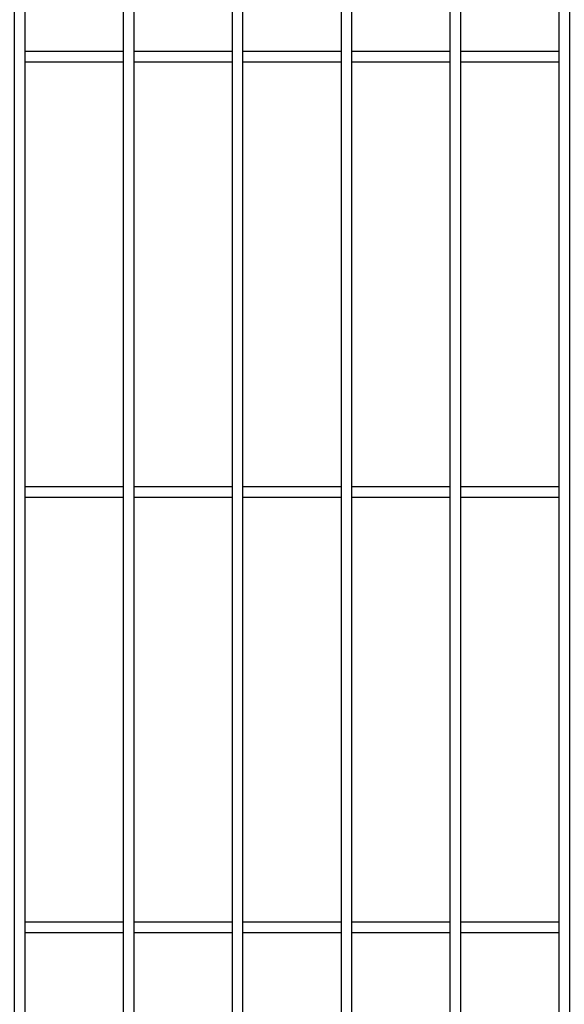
# Model space of a CAD drawing. Header units: inches. Extents: x 1156 to 71303, y -52654 to 51.
# Tile 136 of 217: x 63956 to 64006, y -41624 to -41534. Entities that reach past the tile are written whole.
import ezdxf

# ---------------------------------------------------------------- set-up
doc = ezdxf.new("R2010")
doc.units = ezdxf.units.IN
doc.header["$MEASUREMENT"] = 0
doc.layers.add('AW OGRODZENIA', color=253, linetype='Continuous')

msp = doc.modelspace()

# ---------------------------------------------------------------- linework, layer by layer
at = {"layer": 'AW OGRODZENIA'}
for p, q in [((63956.556, -41536.834), (63965.564, -41536.834)), ((63956.556, -41536.834), (63965.564, -41536.834)), ((63956.556, -41536.834), (63965.564, -41536.834)), ((63956.556, -41536.834), (63965.564, -41536.834)), ((63956.556, -41536.834), (63965.564, -41536.834)), ((63956.556, -41536.834), (63965.564, -41536.834)), ((63956.556, -41536.834), (63965.564, -41536.834)), ((63956.556, -41536.834), (63965.564, -41536.834)), ((63956.556, -41536.834), (63965.564, -41536.834)), ((63956.556, -41536.834), (63965.564, -41536.834)), ((63956.556, -41536.834), (63965.564, -41536.834)), ((63956.556, -41536.834), (63965.564, -41536.834)), ((63956.556, -41536.834), (63965.564, -41536.834)), ((63956.556, -41536.834), (63965.564, -41536.834)), ((63956.556, -41536.834), (63965.564, -41536.834)), ((63956.556, -41536.834), (63965.564, -41536.834)), ((63956.556, -41536.834), (63965.564, -41536.834)), ((63956.556, -41536.834), (63965.564, -41536.834)), ((63956.556, -41536.834), (63965.564, -41536.834)), ((63956.556, -41536.834), (63965.564, -41536.834)), ((63956.556, -41536.834), (63965.564, -41536.834)), ((63956.556, -41536.834), (63965.564, -41536.834)), ((63956.556, -41536.834), (63965.564, -41536.834)), ((63956.556, -41536.834), (63965.564, -41536.834)), ((63956.556, -41536.834), (63965.564, -41536.834)), ((63966.556, -41536.834), (63975.564, -41536.834)), ((63966.556, -41536.834), (63975.564, -41536.834)), ((63966.556, -41536.834), (63975.564, -41536.834)), ((63966.556, -41536.834), (63975.564, -41536.834)), ((63966.556, -41536.834), (63975.564, -41536.834)), ((63966.556, -41536.834), (63975.564, -41536.834)), ((63966.556, -41536.834), (63975.564, -41536.834)), ((63966.556, -41536.834), (63975.564, -41536.834)), ((63966.556, -41536.834), (63975.564, -41536.834)), ((63966.556, -41536.834), (63975.564, -41536.834)), ((63966.556, -41536.834), (63975.564, -41536.834)), ((63966.556, -41536.834), (63975.564, -41536.834)), ((63966.556, -41536.834), (63975.564, -41536.834)), ((63966.556, -41536.834), (63975.564, -41536.834)), ((63966.556, -41536.834), (63975.564, -41536.834)), ((63966.556, -41536.834), (63975.564, -41536.834)), ((63966.556, -41536.834), (63975.564, -41536.834)), ((63966.556, -41536.834), (63975.564, -41536.834)), ((63966.556, -41536.834), (63975.564, -41536.834)), ((63966.556, -41536.834), (63975.564, -41536.834)), ((63966.556, -41536.834), (63975.564, -41536.834)), ((63966.556, -41536.834), (63975.564, -41536.834)), ((63966.556, -41536.834), (63975.564, -41536.834)), ((63966.556, -41536.834), (63975.564, -41536.834)), ((63966.556, -41536.834), (63975.564, -41536.834)), ((63976.556, -41536.834), (63985.564, -41536.834)), ((63976.556, -41536.834), (63985.564, -41536.834)), ((63976.556, -41536.834), (63985.564, -41536.834)), ((63976.556, -41536.834), (63985.564, -41536.834)), ((63976.556, -41536.834), (63985.564, -41536.834)), ((63976.556, -41536.834), (63985.564, -41536.834)), ((63976.556, -41536.834), (63985.564, -41536.834)), ((63976.556, -41536.834), (63985.564, -41536.834)), ((63976.556, -41536.834), (63985.564, -41536.834)), ((63976.556, -41536.834), (63985.564, -41536.834)), ((63976.556, -41536.834), (63985.564, -41536.834)), ((63976.556, -41536.834), (63985.564, -41536.834)), ((63976.556, -41536.834), (63985.564, -41536.834)), ((63976.556, -41536.834), (63985.564, -41536.834)), ((63976.556, -41536.834), (63985.564, -41536.834)), ((63976.556, -41536.834), (63985.564, -41536.834)), ((63976.556, -41536.834), (63985.564, -41536.834)), ((63976.556, -41536.834), (63985.564, -41536.834)), ((63976.556, -41536.834), (63985.564, -41536.834)), ((63976.556, -41536.834), (63985.564, -41536.834)), ((63976.556, -41536.834), (63985.564, -41536.834)), ((63976.556, -41536.834), (63985.564, -41536.834)), ((63976.556, -41536.834), (63985.564, -41536.834)), ((63976.556, -41536.834), (63985.564, -41536.834)), ((63976.556, -41536.834), (63985.564, -41536.834)), ((63986.556, -41536.834), (63995.564, -41536.834)), ((63986.556, -41536.834), (63995.564, -41536.834)), ((63986.556, -41536.834), (63995.564, -41536.834)), ((63986.556, -41536.834), (63995.564, -41536.834)), ((63986.556, -41536.834), (63995.564, -41536.834)), ((63986.556, -41536.834), (63995.564, -41536.834)), ((63986.556, -41536.834), (63995.564, -41536.834)), ((63986.556, -41536.834), (63995.564, -41536.834)), ((63986.556, -41536.834), (63995.564, -41536.834)), ((63986.556, -41536.834), (63995.564, -41536.834)), ((63986.556, -41536.834), (63995.564, -41536.834)), ((63986.556, -41536.834), (63995.564, -41536.834)), ((63986.556, -41536.834), (63995.564, -41536.834)), ((63986.556, -41536.834), (63995.564, -41536.834)), ((63986.556, -41536.834), (63995.564, -41536.834)), ((63986.556, -41536.834), (63995.564, -41536.834)), ((63986.556, -41536.834), (63995.564, -41536.834)), ((63986.556, -41536.834), (63995.564, -41536.834)), ((63986.556, -41536.834), (63995.564, -41536.834)), ((63986.556, -41536.834), (63995.564, -41536.834)), ((63986.556, -41536.834), (63995.564, -41536.834)), ((63986.556, -41536.834), (63995.564, -41536.834)), ((63986.556, -41536.834), (63995.564, -41536.834)), ((63986.556, -41536.834), (63995.564, -41536.834)), ((63986.556, -41536.834), (63995.564, -41536.834)), ((63996.556, -41536.834), (64005.564, -41536.834)), ((63996.556, -41536.834), (64005.564, -41536.834)), ((63996.556, -41536.834), (64005.564, -41536.834)), ((63996.556, -41536.834), (64005.564, -41536.834)), ((63996.556, -41536.834), (64005.564, -41536.834)), ((63996.556, -41536.834), (64005.564, -41536.834)), ((63996.556, -41536.834), (64005.564, -41536.834)), ((63996.556, -41536.834), (64005.564, -41536.834)), ((63996.556, -41536.834), (64005.564, -41536.834)), ((63996.556, -41536.834), (64005.564, -41536.834)), ((63996.556, -41536.834), (64005.564, -41536.834)), ((63996.556, -41536.834), (64005.564, -41536.834)), ((63996.556, -41536.834), (64005.564, -41536.834)), ((63996.556, -41536.834), (64005.564, -41536.834)), ((63996.556, -41536.834), (64005.564, -41536.834)), ((63996.556, -41536.834), (64005.564, -41536.834)), ((63996.556, -41536.834), (64005.564, -41536.834)), ((63996.556, -41536.834), (64005.564, -41536.834)), ((63996.556, -41536.834), (64005.564, -41536.834)), ((63996.556, -41536.834), (64005.564, -41536.834)), ((63996.556, -41536.834), (64005.564, -41536.834)), ((63996.556, -41536.834), (64005.564, -41536.834)), ((63996.556, -41536.834), (64005.564, -41536.834)), ((63996.556, -41536.834), (64005.564, -41536.834)), ((63996.556, -41536.834), (64005.564, -41536.834)), ((63956.556, -41537.834), (63965.564, -41537.834)), ((63956.556, -41537.834), (63965.564, -41537.834)), ((63956.556, -41537.834), (63965.564, -41537.834)), ((63956.556, -41537.834), (63965.564, -41537.834)), ((63956.556, -41537.834), (63965.564, -41537.834)), ((63956.556, -41537.834), (63965.564, -41537.834)), ((63956.556, -41537.834), (63965.564, -41537.834)), ((63956.556, -41537.834), (63965.564, -41537.834)), ((63956.556, -41537.834), (63965.564, -41537.834)), ((63956.556, -41537.834), (63965.564, -41537.834)), ((63956.556, -41537.834), (63965.564, -41537.834)), ((63956.556, -41537.834), (63965.564, -41537.834)), ((63956.556, -41537.834), (63965.564, -41537.834)), ((63956.556, -41537.834), (63965.564, -41537.834)), ((63956.556, -41537.834), (63965.564, -41537.834)), ((63956.556, -41537.834), (63965.564, -41537.834)), ((63956.556, -41537.834), (63965.564, -41537.834)), ((63956.556, -41537.834), (63965.564, -41537.834)), ((63956.556, -41537.834), (63965.564, -41537.834)), ((63956.556, -41537.834), (63965.564, -41537.834)), ((63956.556, -41537.834), (63965.564, -41537.834)), ((63956.556, -41537.834), (63965.564, -41537.834)), ((63956.556, -41537.834), (63965.564, -41537.834)), ((63956.556, -41537.834), (63965.564, -41537.834)), ((63956.556, -41537.834), (63965.564, -41537.834)), ((63966.556, -41537.834), (63975.564, -41537.834)), ((63966.556, -41537.834), (63975.564, -41537.834)), ((63966.556, -41537.834), (63975.564, -41537.834)), ((63966.556, -41537.834), (63975.564, -41537.834)), ((63966.556, -41537.834), (63975.564, -41537.834)), ((63966.556, -41537.834), (63975.564, -41537.834)), ((63966.556, -41537.834), (63975.564, -41537.834)), ((63966.556, -41537.834), (63975.564, -41537.834)), ((63966.556, -41537.834), (63975.564, -41537.834)), ((63966.556, -41537.834), (63975.564, -41537.834)), ((63966.556, -41537.834), (63975.564, -41537.834)), ((63966.556, -41537.834), (63975.564, -41537.834)), ((63966.556, -41537.834), (63975.564, -41537.834)), ((63966.556, -41537.834), (63975.564, -41537.834)), ((63966.556, -41537.834), (63975.564, -41537.834)), ((63966.556, -41537.834), (63975.564, -41537.834)), ((63966.556, -41537.834), (63975.564, -41537.834)), ((63966.556, -41537.834), (63975.564, -41537.834)), ((63966.556, -41537.834), (63975.564, -41537.834)), ((63966.556, -41537.834), (63975.564, -41537.834)), ((63966.556, -41537.834), (63975.564, -41537.834)), ((63966.556, -41537.834), (63975.564, -41537.834)), ((63966.556, -41537.834), (63975.564, -41537.834)), ((63966.556, -41537.834), (63975.564, -41537.834)), ((63966.556, -41537.834), (63975.564, -41537.834)), ((63976.556, -41537.834), (63985.564, -41537.834)), ((63976.556, -41537.834), (63985.564, -41537.834)), ((63976.556, -41537.834), (63985.564, -41537.834)), ((63976.556, -41537.834), (63985.564, -41537.834)), ((63976.556, -41537.834), (63985.564, -41537.834)), ((63976.556, -41537.834), (63985.564, -41537.834)), ((63976.556, -41537.834), (63985.564, -41537.834)), ((63976.556, -41537.834), (63985.564, -41537.834)), ((63976.556, -41537.834), (63985.564, -41537.834)), ((63976.556, -41537.834), (63985.564, -41537.834)), ((63976.556, -41537.834), (63985.564, -41537.834)), ((63976.556, -41537.834), (63985.564, -41537.834)), ((63976.556, -41537.834), (63985.564, -41537.834)), ((63976.556, -41537.834), (63985.564, -41537.834)), ((63976.556, -41537.834), (63985.564, -41537.834)), ((63976.556, -41537.834), (63985.564, -41537.834)), ((63976.556, -41537.834), (63985.564, -41537.834)), ((63976.556, -41537.834), (63985.564, -41537.834)), ((63976.556, -41537.834), (63985.564, -41537.834)), ((63976.556, -41537.834), (63985.564, -41537.834)), ((63976.556, -41537.834), (63985.564, -41537.834)), ((63976.556, -41537.834), (63985.564, -41537.834)), ((63976.556, -41537.834), (63985.564, -41537.834)), ((63976.556, -41537.834), (63985.564, -41537.834)), ((63976.556, -41537.834), (63985.564, -41537.834)), ((63986.556, -41537.834), (63995.564, -41537.834)), ((63986.556, -41537.834), (63995.564, -41537.834)), ((63986.556, -41537.834), (63995.564, -41537.834)), ((63986.556, -41537.834), (63995.564, -41537.834)), ((63986.556, -41537.834), (63995.564, -41537.834)), ((63986.556, -41537.834), (63995.564, -41537.834)), ((63986.556, -41537.834), (63995.564, -41537.834)), ((63986.556, -41537.834), (63995.564, -41537.834)), ((63986.556, -41537.834), (63995.564, -41537.834)), ((63986.556, -41537.834), (63995.564, -41537.834)), ((63986.556, -41537.834), (63995.564, -41537.834)), ((63986.556, -41537.834), (63995.564, -41537.834)), ((63986.556, -41537.834), (63995.564, -41537.834)), ((63986.556, -41537.834), (63995.564, -41537.834)), ((63986.556, -41537.834), (63995.564, -41537.834)), ((63986.556, -41537.834), (63995.564, -41537.834)), ((63986.556, -41537.834), (63995.564, -41537.834)), ((63986.556, -41537.834), (63995.564, -41537.834)), ((63986.556, -41537.834), (63995.564, -41537.834)), ((63986.556, -41537.834), (63995.564, -41537.834)), ((63986.556, -41537.834), (63995.564, -41537.834)), ((63986.556, -41537.834), (63995.564, -41537.834)), ((63986.556, -41537.834), (63995.564, -41537.834)), ((63986.556, -41537.834), (63995.564, -41537.834)), ((63986.556, -41537.834), (63995.564, -41537.834)), ((63996.556, -41537.834), (64005.564, -41537.834)), ((63996.556, -41537.834), (64005.564, -41537.834)), ((63996.556, -41537.834), (64005.564, -41537.834)), ((63996.556, -41537.834), (64005.564, -41537.834)), ((63996.556, -41537.834), (64005.564, -41537.834)), ((63996.556, -41537.834), (64005.564, -41537.834)), ((63996.556, -41537.834), (64005.564, -41537.834)), ((63996.556, -41537.834), (64005.564, -41537.834)), ((63996.556, -41537.834), (64005.564, -41537.834)), ((63996.556, -41537.834), (64005.564, -41537.834)), ((63996.556, -41537.834), (64005.564, -41537.834)), ((63996.556, -41537.834), (64005.564, -41537.834)), ((63996.556, -41537.834), (64005.564, -41537.834)), ((63996.556, -41537.834), (64005.564, -41537.834)), ((63996.556, -41537.834), (64005.564, -41537.834)), ((63996.556, -41537.834), (64005.564, -41537.834)), ((63996.556, -41537.834), (64005.564, -41537.834)), ((63996.556, -41537.834), (64005.564, -41537.834)), ((63996.556, -41537.834), (64005.564, -41537.834)), ((63996.556, -41537.834), (64005.564, -41537.834)), ((63996.556, -41537.834), (64005.564, -41537.834)), ((63996.556, -41537.834), (64005.564, -41537.834)), ((63996.556, -41537.834), (64005.564, -41537.834)), ((63996.556, -41537.834), (64005.564, -41537.834)), ((63996.556, -41537.834), (64005.564, -41537.834)), ((63956.556, -41576.834), (63965.564, -41576.834)), ((63956.556, -41576.834), (63965.564, -41576.834)), ((63956.556, -41576.834), (63965.564, -41576.834)), ((63956.556, -41576.834), (63965.564, -41576.834)), ((63956.556, -41576.834), (63965.564, -41576.834)), ((63956.556, -41576.834), (63965.564, -41576.834)), ((63956.556, -41576.834), (63965.564, -41576.834)), ((63956.556, -41576.834), (63965.564, -41576.834)), ((63956.556, -41576.834), (63965.564, -41576.834)), ((63956.556, -41576.834), (63965.564, -41576.834)), ((63956.556, -41576.834), (63965.564, -41576.834)), ((63956.556, -41576.834), (63965.564, -41576.834)), ((63956.556, -41576.834), (63965.564, -41576.834)), ((63956.556, -41576.834), (63965.564, -41576.834)), ((63956.556, -41576.834), (63965.564, -41576.834)), ((63956.556, -41576.834), (63965.564, -41576.834)), ((63956.556, -41576.834), (63965.564, -41576.834)), ((63956.556, -41576.834), (63965.564, -41576.834)), ((63956.556, -41576.834), (63965.564, -41576.834)), ((63956.556, -41576.834), (63965.564, -41576.834)), ((63956.556, -41576.834), (63965.564, -41576.834)), ((63956.556, -41576.834), (63965.564, -41576.834)), ((63956.556, -41576.834), (63965.564, -41576.834)), ((63956.556, -41576.834), (63965.564, -41576.834)), ((63956.556, -41576.834), (63965.564, -41576.834)), ((63966.556, -41576.834), (63975.564, -41576.834)), ((63966.556, -41576.834), (63975.564, -41576.834)), ((63966.556, -41576.834), (63975.564, -41576.834)), ((63966.556, -41576.834), (63975.564, -41576.834)), ((63966.556, -41576.834), (63975.564, -41576.834)), ((63966.556, -41576.834), (63975.564, -41576.834)), ((63966.556, -41576.834), (63975.564, -41576.834)), ((63966.556, -41576.834), (63975.564, -41576.834)), ((63966.556, -41576.834), (63975.564, -41576.834)), ((63966.556, -41576.834), (63975.564, -41576.834)), ((63966.556, -41576.834), (63975.564, -41576.834)), ((63966.556, -41576.834), (63975.564, -41576.834)), ((63966.556, -41576.834), (63975.564, -41576.834)), ((63966.556, -41576.834), (63975.564, -41576.834)), ((63966.556, -41576.834), (63975.564, -41576.834)), ((63966.556, -41576.834), (63975.564, -41576.834)), ((63966.556, -41576.834), (63975.564, -41576.834)), ((63966.556, -41576.834), (63975.564, -41576.834)), ((63966.556, -41576.834), (63975.564, -41576.834)), ((63966.556, -41576.834), (63975.564, -41576.834)), ((63966.556, -41576.834), (63975.564, -41576.834)), ((63966.556, -41576.834), (63975.564, -41576.834)), ((63966.556, -41576.834), (63975.564, -41576.834)), ((63966.556, -41576.834), (63975.564, -41576.834)), ((63966.556, -41576.834), (63975.564, -41576.834)), ((63976.556, -41576.834), (63985.564, -41576.834)), ((63976.556, -41576.834), (63985.564, -41576.834)), ((63976.556, -41576.834), (63985.564, -41576.834)), ((63976.556, -41576.834), (63985.564, -41576.834)), ((63976.556, -41576.834), (63985.564, -41576.834)), ((63976.556, -41576.834), (63985.564, -41576.834)), ((63976.556, -41576.834), (63985.564, -41576.834)), ((63976.556, -41576.834), (63985.564, -41576.834)), ((63976.556, -41576.834), (63985.564, -41576.834)), ((63976.556, -41576.834), (63985.564, -41576.834)), ((63976.556, -41576.834), (63985.564, -41576.834)), ((63976.556, -41576.834), (63985.564, -41576.834)), ((63976.556, -41576.834), (63985.564, -41576.834)), ((63976.556, -41576.834), (63985.564, -41576.834)), ((63976.556, -41576.834), (63985.564, -41576.834)), ((63976.556, -41576.834), (63985.564, -41576.834)), ((63976.556, -41576.834), (63985.564, -41576.834)), ((63976.556, -41576.834), (63985.564, -41576.834)), ((63976.556, -41576.834), (63985.564, -41576.834)), ((63976.556, -41576.834), (63985.564, -41576.834)), ((63976.556, -41576.834), (63985.564, -41576.834)), ((63976.556, -41576.834), (63985.564, -41576.834)), ((63976.556, -41576.834), (63985.564, -41576.834)), ((63976.556, -41576.834), (63985.564, -41576.834)), ((63976.556, -41576.834), (63985.564, -41576.834)), ((63986.556, -41576.834), (63995.564, -41576.834)), ((63986.556, -41576.834), (63995.564, -41576.834)), ((63986.556, -41576.834), (63995.564, -41576.834)), ((63986.556, -41576.834), (63995.564, -41576.834)), ((63986.556, -41576.834), (63995.564, -41576.834)), ((63986.556, -41576.834), (63995.564, -41576.834)), ((63986.556, -41576.834), (63995.564, -41576.834)), ((63986.556, -41576.834), (63995.564, -41576.834)), ((63986.556, -41576.834), (63995.564, -41576.834)), ((63986.556, -41576.834), (63995.564, -41576.834)), ((63986.556, -41576.834), (63995.564, -41576.834)), ((63986.556, -41576.834), (63995.564, -41576.834)), ((63986.556, -41576.834), (63995.564, -41576.834)), ((63986.556, -41576.834), (63995.564, -41576.834)), ((63986.556, -41576.834), (63995.564, -41576.834)), ((63986.556, -41576.834), (63995.564, -41576.834)), ((63986.556, -41576.834), (63995.564, -41576.834)), ((63986.556, -41576.834), (63995.564, -41576.834)), ((63986.556, -41576.834), (63995.564, -41576.834)), ((63986.556, -41576.834), (63995.564, -41576.834)), ((63986.556, -41576.834), (63995.564, -41576.834)), ((63986.556, -41576.834), (63995.564, -41576.834)), ((63986.556, -41576.834), (63995.564, -41576.834)), ((63986.556, -41576.834), (63995.564, -41576.834)), ((63986.556, -41576.834), (63995.564, -41576.834)), ((63996.556, -41576.834), (64005.564, -41576.834)), ((63996.556, -41576.834), (64005.564, -41576.834)), ((63996.556, -41576.834), (64005.564, -41576.834)), ((63996.556, -41576.834), (64005.564, -41576.834)), ((63996.556, -41576.834), (64005.564, -41576.834)), ((63996.556, -41576.834), (64005.564, -41576.834)), ((63996.556, -41576.834), (64005.564, -41576.834)), ((63996.556, -41576.834), (64005.564, -41576.834)), ((63996.556, -41576.834), (64005.564, -41576.834)), ((63996.556, -41576.834), (64005.564, -41576.834)), ((63996.556, -41576.834), (64005.564, -41576.834)), ((63996.556, -41576.834), (64005.564, -41576.834)), ((63996.556, -41576.834), (64005.564, -41576.834)), ((63996.556, -41576.834), (64005.564, -41576.834)), ((63996.556, -41576.834), (64005.564, -41576.834)), ((63996.556, -41576.834), (64005.564, -41576.834)), ((63996.556, -41576.834), (64005.564, -41576.834)), ((63996.556, -41576.834), (64005.564, -41576.834)), ((63996.556, -41576.834), (64005.564, -41576.834)), ((63996.556, -41576.834), (64005.564, -41576.834)), ((63996.556, -41576.834), (64005.564, -41576.834)), ((63996.556, -41576.834), (64005.564, -41576.834)), ((63996.556, -41576.834), (64005.564, -41576.834)), ((63996.556, -41576.834), (64005.564, -41576.834)), ((63996.556, -41576.834), (64005.564, -41576.834)), ((63956.556, -41577.834), (63965.564, -41577.834)), ((63956.556, -41577.834), (63965.564, -41577.834)), ((63956.556, -41577.834), (63965.564, -41577.834)), ((63956.556, -41577.834), (63965.564, -41577.834)), ((63956.556, -41577.834), (63965.564, -41577.834)), ((63956.556, -41577.834), (63965.564, -41577.834)), ((63956.556, -41577.834), (63965.564, -41577.834)), ((63956.556, -41577.834), (63965.564, -41577.834)), ((63956.556, -41577.834), (63965.564, -41577.834)), ((63956.556, -41577.834), (63965.564, -41577.834)), ((63956.556, -41577.834), (63965.564, -41577.834)), ((63956.556, -41577.834), (63965.564, -41577.834)), ((63956.556, -41577.834), (63965.564, -41577.834)), ((63956.556, -41577.834), (63965.564, -41577.834)), ((63956.556, -41577.834), (63965.564, -41577.834)), ((63956.556, -41577.834), (63965.564, -41577.834)), ((63956.556, -41577.834), (63965.564, -41577.834)), ((63956.556, -41577.834), (63965.564, -41577.834)), ((63956.556, -41577.834), (63965.564, -41577.834)), ((63956.556, -41577.834), (63965.564, -41577.834)), ((63956.556, -41577.834), (63965.564, -41577.834)), ((63956.556, -41577.834), (63965.564, -41577.834)), ((63956.556, -41577.834), (63965.564, -41577.834)), ((63956.556, -41577.834), (63965.564, -41577.834)), ((63956.556, -41577.834), (63965.564, -41577.834)), ((63966.556, -41577.834), (63975.564, -41577.834)), ((63966.556, -41577.834), (63975.564, -41577.834)), ((63966.556, -41577.834), (63975.564, -41577.834)), ((63966.556, -41577.834), (63975.564, -41577.834)), ((63966.556, -41577.834), (63975.564, -41577.834)), ((63966.556, -41577.834), (63975.564, -41577.834)), ((63966.556, -41577.834), (63975.564, -41577.834)), ((63966.556, -41577.834), (63975.564, -41577.834)), ((63966.556, -41577.834), (63975.564, -41577.834)), ((63966.556, -41577.834), (63975.564, -41577.834)), ((63966.556, -41577.834), (63975.564, -41577.834)), ((63966.556, -41577.834), (63975.564, -41577.834)), ((63966.556, -41577.834), (63975.564, -41577.834)), ((63966.556, -41577.834), (63975.564, -41577.834)), ((63966.556, -41577.834), (63975.564, -41577.834)), ((63966.556, -41577.834), (63975.564, -41577.834)), ((63966.556, -41577.834), (63975.564, -41577.834)), ((63966.556, -41577.834), (63975.564, -41577.834)), ((63966.556, -41577.834), (63975.564, -41577.834)), ((63966.556, -41577.834), (63975.564, -41577.834)), ((63966.556, -41577.834), (63975.564, -41577.834)), ((63966.556, -41577.834), (63975.564, -41577.834)), ((63966.556, -41577.834), (63975.564, -41577.834)), ((63966.556, -41577.834), (63975.564, -41577.834)), ((63966.556, -41577.834), (63975.564, -41577.834)), ((63976.556, -41577.834), (63985.564, -41577.834)), ((63976.556, -41577.834), (63985.564, -41577.834)), ((63976.556, -41577.834), (63985.564, -41577.834)), ((63976.556, -41577.834), (63985.564, -41577.834)), ((63976.556, -41577.834), (63985.564, -41577.834)), ((63976.556, -41577.834), (63985.564, -41577.834)), ((63976.556, -41577.834), (63985.564, -41577.834)), ((63976.556, -41577.834), (63985.564, -41577.834)), ((63976.556, -41577.834), (63985.564, -41577.834)), ((63976.556, -41577.834), (63985.564, -41577.834)), ((63976.556, -41577.834), (63985.564, -41577.834)), ((63976.556, -41577.834), (63985.564, -41577.834)), ((63976.556, -41577.834), (63985.564, -41577.834)), ((63976.556, -41577.834), (63985.564, -41577.834)), ((63976.556, -41577.834), (63985.564, -41577.834)), ((63976.556, -41577.834), (63985.564, -41577.834)), ((63976.556, -41577.834), (63985.564, -41577.834)), ((63976.556, -41577.834), (63985.564, -41577.834)), ((63976.556, -41577.834), (63985.564, -41577.834)), ((63976.556, -41577.834), (63985.564, -41577.834)), ((63976.556, -41577.834), (63985.564, -41577.834)), ((63976.556, -41577.834), (63985.564, -41577.834)), ((63976.556, -41577.834), (63985.564, -41577.834)), ((63976.556, -41577.834), (63985.564, -41577.834)), ((63976.556, -41577.834), (63985.564, -41577.834)), ((63986.556, -41577.834), (63995.564, -41577.834)), ((63986.556, -41577.834), (63995.564, -41577.834)), ((63986.556, -41577.834), (63995.564, -41577.834)), ((63986.556, -41577.834), (63995.564, -41577.834)), ((63986.556, -41577.834), (63995.564, -41577.834)), ((63986.556, -41577.834), (63995.564, -41577.834)), ((63986.556, -41577.834), (63995.564, -41577.834)), ((63986.556, -41577.834), (63995.564, -41577.834)), ((63986.556, -41577.834), (63995.564, -41577.834)), ((63986.556, -41577.834), (63995.564, -41577.834)), ((63986.556, -41577.834), (63995.564, -41577.834)), ((63986.556, -41577.834), (63995.564, -41577.834)), ((63986.556, -41577.834), (63995.564, -41577.834)), ((63986.556, -41577.834), (63995.564, -41577.834)), ((63986.556, -41577.834), (63995.564, -41577.834)), ((63986.556, -41577.834), (63995.564, -41577.834)), ((63986.556, -41577.834), (63995.564, -41577.834)), ((63986.556, -41577.834), (63995.564, -41577.834)), ((63986.556, -41577.834), (63995.564, -41577.834)), ((63986.556, -41577.834), (63995.564, -41577.834)), ((63986.556, -41577.834), (63995.564, -41577.834)), ((63986.556, -41577.834), (63995.564, -41577.834)), ((63986.556, -41577.834), (63995.564, -41577.834)), ((63986.556, -41577.834), (63995.564, -41577.834)), ((63986.556, -41577.834), (63995.564, -41577.834)), ((63996.556, -41577.834), (64005.564, -41577.834)), ((63996.556, -41577.834), (64005.564, -41577.834)), ((63996.556, -41577.834), (64005.564, -41577.834)), ((63996.556, -41577.834), (64005.564, -41577.834)), ((63996.556, -41577.834), (64005.564, -41577.834)), ((63996.556, -41577.834), (64005.564, -41577.834)), ((63996.556, -41577.834), (64005.564, -41577.834)), ((63996.556, -41577.834), (64005.564, -41577.834)), ((63996.556, -41577.834), (64005.564, -41577.834)), ((63996.556, -41577.834), (64005.564, -41577.834)), ((63996.556, -41577.834), (64005.564, -41577.834)), ((63996.556, -41577.834), (64005.564, -41577.834)), ((63996.556, -41577.834), (64005.564, -41577.834)), ((63996.556, -41577.834), (64005.564, -41577.834)), ((63996.556, -41577.834), (64005.564, -41577.834)), ((63996.556, -41577.834), (64005.564, -41577.834)), ((63996.556, -41577.834), (64005.564, -41577.834)), ((63996.556, -41577.834), (64005.564, -41577.834)), ((63996.556, -41577.834), (64005.564, -41577.834)), ((63996.556, -41577.834), (64005.564, -41577.834)), ((63996.556, -41577.834), (64005.564, -41577.834)), ((63996.556, -41577.834), (64005.564, -41577.834)), ((63996.556, -41577.834), (64005.564, -41577.834)), ((63996.556, -41577.834), (64005.564, -41577.834)), ((63996.556, -41577.834), (64005.564, -41577.834)), ((63956.556, -41616.834), (63965.564, -41616.834)), ((63956.556, -41616.834), (63965.564, -41616.834)), ((63956.556, -41616.834), (63965.564, -41616.834)), ((63956.556, -41616.834), (63965.564, -41616.834)), ((63956.556, -41616.834), (63965.564, -41616.834)), ((63956.556, -41616.834), (63965.564, -41616.834)), ((63956.556, -41616.834), (63965.564, -41616.834)), ((63956.556, -41616.834), (63965.564, -41616.834)), ((63956.556, -41616.834), (63965.564, -41616.834)), ((63956.556, -41616.834), (63965.564, -41616.834)), ((63956.556, -41616.834), (63965.564, -41616.834)), ((63956.556, -41616.834), (63965.564, -41616.834)), ((63956.556, -41616.834), (63965.564, -41616.834)), ((63956.556, -41616.834), (63965.564, -41616.834)), ((63956.556, -41616.834), (63965.564, -41616.834)), ((63956.556, -41616.834), (63965.564, -41616.834)), ((63956.556, -41616.834), (63965.564, -41616.834)), ((63956.556, -41616.834), (63965.564, -41616.834)), ((63956.556, -41616.834), (63965.564, -41616.834)), ((63956.556, -41616.834), (63965.564, -41616.834)), ((63956.556, -41616.834), (63965.564, -41616.834)), ((63956.556, -41616.834), (63965.564, -41616.834)), ((63956.556, -41616.834), (63965.564, -41616.834)), ((63956.556, -41616.834), (63965.564, -41616.834)), ((63956.556, -41616.834), (63965.564, -41616.834)), ((63966.556, -41616.834), (63975.564, -41616.834)), ((63966.556, -41616.834), (63975.564, -41616.834)), ((63966.556, -41616.834), (63975.564, -41616.834)), ((63966.556, -41616.834), (63975.564, -41616.834)), ((63966.556, -41616.834), (63975.564, -41616.834)), ((63966.556, -41616.834), (63975.564, -41616.834)), ((63966.556, -41616.834), (63975.564, -41616.834)), ((63966.556, -41616.834), (63975.564, -41616.834)), ((63966.556, -41616.834), (63975.564, -41616.834)), ((63966.556, -41616.834), (63975.564, -41616.834)), ((63966.556, -41616.834), (63975.564, -41616.834)), ((63966.556, -41616.834), (63975.564, -41616.834)), ((63966.556, -41616.834), (63975.564, -41616.834)), ((63966.556, -41616.834), (63975.564, -41616.834)), ((63966.556, -41616.834), (63975.564, -41616.834)), ((63966.556, -41616.834), (63975.564, -41616.834)), ((63966.556, -41616.834), (63975.564, -41616.834)), ((63966.556, -41616.834), (63975.564, -41616.834)), ((63966.556, -41616.834), (63975.564, -41616.834)), ((63966.556, -41616.834), (63975.564, -41616.834)), ((63966.556, -41616.834), (63975.564, -41616.834)), ((63966.556, -41616.834), (63975.564, -41616.834)), ((63966.556, -41616.834), (63975.564, -41616.834)), ((63966.556, -41616.834), (63975.564, -41616.834)), ((63966.556, -41616.834), (63975.564, -41616.834)), ((63976.556, -41616.834), (63985.564, -41616.834)), ((63976.556, -41616.834), (63985.564, -41616.834)), ((63976.556, -41616.834), (63985.564, -41616.834)), ((63976.556, -41616.834), (63985.564, -41616.834)), ((63976.556, -41616.834), (63985.564, -41616.834)), ((63976.556, -41616.834), (63985.564, -41616.834)), ((63976.556, -41616.834), (63985.564, -41616.834)), ((63976.556, -41616.834), (63985.564, -41616.834)), ((63976.556, -41616.834), (63985.564, -41616.834)), ((63976.556, -41616.834), (63985.564, -41616.834)), ((63976.556, -41616.834), (63985.564, -41616.834)), ((63976.556, -41616.834), (63985.564, -41616.834)), ((63976.556, -41616.834), (63985.564, -41616.834)), ((63976.556, -41616.834), (63985.564, -41616.834)), ((63976.556, -41616.834), (63985.564, -41616.834)), ((63976.556, -41616.834), (63985.564, -41616.834)), ((63976.556, -41616.834), (63985.564, -41616.834)), ((63976.556, -41616.834), (63985.564, -41616.834)), ((63976.556, -41616.834), (63985.564, -41616.834)), ((63976.556, -41616.834), (63985.564, -41616.834)), ((63976.556, -41616.834), (63985.564, -41616.834)), ((63976.556, -41616.834), (63985.564, -41616.834)), ((63976.556, -41616.834), (63985.564, -41616.834)), ((63976.556, -41616.834), (63985.564, -41616.834)), ((63976.556, -41616.834), (63985.564, -41616.834)), ((63986.556, -41616.834), (63995.564, -41616.834)), ((63986.556, -41616.834), (63995.564, -41616.834)), ((63986.556, -41616.834), (63995.564, -41616.834)), ((63986.556, -41616.834), (63995.564, -41616.834)), ((63986.556, -41616.834), (63995.564, -41616.834)), ((63986.556, -41616.834), (63995.564, -41616.834)), ((63986.556, -41616.834), (63995.564, -41616.834)), ((63986.556, -41616.834), (63995.564, -41616.834)), ((63986.556, -41616.834), (63995.564, -41616.834)), ((63986.556, -41616.834), (63995.564, -41616.834)), ((63986.556, -41616.834), (63995.564, -41616.834)), ((63986.556, -41616.834), (63995.564, -41616.834)), ((63986.556, -41616.834), (63995.564, -41616.834)), ((63986.556, -41616.834), (63995.564, -41616.834)), ((63986.556, -41616.834), (63995.564, -41616.834)), ((63986.556, -41616.834), (63995.564, -41616.834)), ((63986.556, -41616.834), (63995.564, -41616.834)), ((63986.556, -41616.834), (63995.564, -41616.834)), ((63986.556, -41616.834), (63995.564, -41616.834)), ((63986.556, -41616.834), (63995.564, -41616.834)), ((63986.556, -41616.834), (63995.564, -41616.834)), ((63986.556, -41616.834), (63995.564, -41616.834)), ((63986.556, -41616.834), (63995.564, -41616.834)), ((63986.556, -41616.834), (63995.564, -41616.834)), ((63986.556, -41616.834), (63995.564, -41616.834)), ((63996.556, -41616.834), (64005.564, -41616.834)), ((63996.556, -41616.834), (64005.564, -41616.834)), ((63996.556, -41616.834), (64005.564, -41616.834)), ((63996.556, -41616.834), (64005.564, -41616.834)), ((63996.556, -41616.834), (64005.564, -41616.834)), ((63996.556, -41616.834), (64005.564, -41616.834)), ((63996.556, -41616.834), (64005.564, -41616.834)), ((63996.556, -41616.834), (64005.564, -41616.834)), ((63996.556, -41616.834), (64005.564, -41616.834)), ((63996.556, -41616.834), (64005.564, -41616.834)), ((63996.556, -41616.834), (64005.564, -41616.834)), ((63996.556, -41616.834), (64005.564, -41616.834)), ((63996.556, -41616.834), (64005.564, -41616.834)), ((63996.556, -41616.834), (64005.564, -41616.834)), ((63996.556, -41616.834), (64005.564, -41616.834)), ((63996.556, -41616.834), (64005.564, -41616.834)), ((63996.556, -41616.834), (64005.564, -41616.834)), ((63996.556, -41616.834), (64005.564, -41616.834)), ((63996.556, -41616.834), (64005.564, -41616.834)), ((63996.556, -41616.834), (64005.564, -41616.834)), ((63996.556, -41616.834), (64005.564, -41616.834)), ((63996.556, -41616.834), (64005.564, -41616.834)), ((63996.556, -41616.834), (64005.564, -41616.834)), ((63996.556, -41616.834), (64005.564, -41616.834)), ((63996.556, -41616.834), (64005.564, -41616.834)), ((63956.556, -41617.834), (63965.564, -41617.834)), ((63956.556, -41617.834), (63965.564, -41617.834)), ((63956.556, -41617.834), (63965.564, -41617.834)), ((63956.556, -41617.834), (63965.564, -41617.834)), ((63956.556, -41617.834), (63965.564, -41617.834)), ((63956.556, -41617.834), (63965.564, -41617.834)), ((63956.556, -41617.834), (63965.564, -41617.834)), ((63956.556, -41617.834), (63965.564, -41617.834)), ((63956.556, -41617.834), (63965.564, -41617.834)), ((63956.556, -41617.834), (63965.564, -41617.834)), ((63956.556, -41617.834), (63965.564, -41617.834)), ((63956.556, -41617.834), (63965.564, -41617.834)), ((63956.556, -41617.834), (63965.564, -41617.834)), ((63956.556, -41617.834), (63965.564, -41617.834)), ((63956.556, -41617.834), (63965.564, -41617.834)), ((63956.556, -41617.834), (63965.564, -41617.834)), ((63956.556, -41617.834), (63965.564, -41617.834)), ((63956.556, -41617.834), (63965.564, -41617.834)), ((63956.556, -41617.834), (63965.564, -41617.834)), ((63956.556, -41617.834), (63965.564, -41617.834)), ((63956.556, -41617.834), (63965.564, -41617.834)), ((63956.556, -41617.834), (63965.564, -41617.834)), ((63956.556, -41617.834), (63965.564, -41617.834)), ((63956.556, -41617.834), (63965.564, -41617.834)), ((63956.556, -41617.834), (63965.564, -41617.834)), ((63966.556, -41617.834), (63975.564, -41617.834)), ((63966.556, -41617.834), (63975.564, -41617.834)), ((63966.556, -41617.834), (63975.564, -41617.834)), ((63966.556, -41617.834), (63975.564, -41617.834)), ((63966.556, -41617.834), (63975.564, -41617.834)), ((63966.556, -41617.834), (63975.564, -41617.834)), ((63966.556, -41617.834), (63975.564, -41617.834)), ((63966.556, -41617.834), (63975.564, -41617.834)), ((63966.556, -41617.834), (63975.564, -41617.834)), ((63966.556, -41617.834), (63975.564, -41617.834)), ((63966.556, -41617.834), (63975.564, -41617.834)), ((63966.556, -41617.834), (63975.564, -41617.834)), ((63966.556, -41617.834), (63975.564, -41617.834)), ((63966.556, -41617.834), (63975.564, -41617.834)), ((63966.556, -41617.834), (63975.564, -41617.834)), ((63966.556, -41617.834), (63975.564, -41617.834)), ((63966.556, -41617.834), (63975.564, -41617.834)), ((63966.556, -41617.834), (63975.564, -41617.834)), ((63966.556, -41617.834), (63975.564, -41617.834)), ((63966.556, -41617.834), (63975.564, -41617.834)), ((63966.556, -41617.834), (63975.564, -41617.834)), ((63966.556, -41617.834), (63975.564, -41617.834)), ((63966.556, -41617.834), (63975.564, -41617.834)), ((63966.556, -41617.834), (63975.564, -41617.834)), ((63966.556, -41617.834), (63975.564, -41617.834)), ((63976.556, -41617.834), (63985.564, -41617.834)), ((63976.556, -41617.834), (63985.564, -41617.834)), ((63976.556, -41617.834), (63985.564, -41617.834)), ((63976.556, -41617.834), (63985.564, -41617.834)), ((63976.556, -41617.834), (63985.564, -41617.834)), ((63976.556, -41617.834), (63985.564, -41617.834)), ((63976.556, -41617.834), (63985.564, -41617.834)), ((63976.556, -41617.834), (63985.564, -41617.834)), ((63976.556, -41617.834), (63985.564, -41617.834)), ((63976.556, -41617.834), (63985.564, -41617.834)), ((63976.556, -41617.834), (63985.564, -41617.834)), ((63976.556, -41617.834), (63985.564, -41617.834)), ((63976.556, -41617.834), (63985.564, -41617.834)), ((63976.556, -41617.834), (63985.564, -41617.834)), ((63976.556, -41617.834), (63985.564, -41617.834)), ((63976.556, -41617.834), (63985.564, -41617.834)), ((63976.556, -41617.834), (63985.564, -41617.834)), ((63976.556, -41617.834), (63985.564, -41617.834)), ((63976.556, -41617.834), (63985.564, -41617.834)), ((63976.556, -41617.834), (63985.564, -41617.834)), ((63976.556, -41617.834), (63985.564, -41617.834)), ((63976.556, -41617.834), (63985.564, -41617.834)), ((63976.556, -41617.834), (63985.564, -41617.834)), ((63976.556, -41617.834), (63985.564, -41617.834)), ((63976.556, -41617.834), (63985.564, -41617.834)), ((63986.556, -41617.834), (63995.564, -41617.834)), ((63986.556, -41617.834), (63995.564, -41617.834)), ((63986.556, -41617.834), (63995.564, -41617.834)), ((63986.556, -41617.834), (63995.564, -41617.834)), ((63986.556, -41617.834), (63995.564, -41617.834)), ((63986.556, -41617.834), (63995.564, -41617.834)), ((63986.556, -41617.834), (63995.564, -41617.834)), ((63986.556, -41617.834), (63995.564, -41617.834)), ((63986.556, -41617.834), (63995.564, -41617.834)), ((63986.556, -41617.834), (63995.564, -41617.834)), ((63986.556, -41617.834), (63995.564, -41617.834)), ((63986.556, -41617.834), (63995.564, -41617.834)), ((63986.556, -41617.834), (63995.564, -41617.834)), ((63986.556, -41617.834), (63995.564, -41617.834)), ((63986.556, -41617.834), (63995.564, -41617.834)), ((63986.556, -41617.834), (63995.564, -41617.834)), ((63986.556, -41617.834), (63995.564, -41617.834)), ((63986.556, -41617.834), (63995.564, -41617.834)), ((63986.556, -41617.834), (63995.564, -41617.834)), ((63986.556, -41617.834), (63995.564, -41617.834)), ((63986.556, -41617.834), (63995.564, -41617.834)), ((63986.556, -41617.834), (63995.564, -41617.834)), ((63986.556, -41617.834), (63995.564, -41617.834)), ((63986.556, -41617.834), (63995.564, -41617.834)), ((63986.556, -41617.834), (63995.564, -41617.834)), ((63996.556, -41617.834), (64005.564, -41617.834)), ((63996.556, -41617.834), (64005.564, -41617.834)), ((63996.556, -41617.834), (64005.564, -41617.834)), ((63996.556, -41617.834), (64005.564, -41617.834)), ((63996.556, -41617.834), (64005.564, -41617.834)), ((63996.556, -41617.834), (64005.564, -41617.834)), ((63996.556, -41617.834), (64005.564, -41617.834)), ((63996.556, -41617.834), (64005.564, -41617.834)), ((63996.556, -41617.834), (64005.564, -41617.834)), ((63996.556, -41617.834), (64005.564, -41617.834)), ((63996.556, -41617.834), (64005.564, -41617.834)), ((63996.556, -41617.834), (64005.564, -41617.834)), ((63996.556, -41617.834), (64005.564, -41617.834)), ((63996.556, -41617.834), (64005.564, -41617.834)), ((63996.556, -41617.834), (64005.564, -41617.834)), ((63996.556, -41617.834), (64005.564, -41617.834)), ((63996.556, -41617.834), (64005.564, -41617.834)), ((63996.556, -41617.834), (64005.564, -41617.834)), ((63996.556, -41617.834), (64005.564, -41617.834)), ((63996.556, -41617.834), (64005.564, -41617.834)), ((63996.556, -41617.834), (64005.564, -41617.834)), ((63996.556, -41617.834), (64005.564, -41617.834)), ((63996.556, -41617.834), (64005.564, -41617.834)), ((63996.556, -41617.834), (64005.564, -41617.834)), ((63996.556, -41617.834), (64005.564, -41617.834))]:
    msp.add_line(p, q, dxfattribs=at)
for points in [[(63956.556, -41457.913), (63955.564, -41457.913), (63955.564, -41731.913), (63956.556, -41731.913)], [(63966.556, -41457.913), (63965.564, -41457.913), (63965.564, -41731.913), (63966.556, -41731.913)], [(63976.556, -41457.913), (63975.564, -41457.913), (63975.564, -41731.913), (63976.556, -41731.913)], [(63986.556, -41457.913), (63985.564, -41457.913), (63985.564, -41731.913), (63986.556, -41731.913)], [(63996.556, -41457.913), (63995.564, -41457.913), (63995.564, -41731.913), (63996.556, -41731.913)], [(64006.556, -41457.913), (64005.564, -41457.913), (64005.564, -41731.913), (64006.556, -41731.913)]]:
    msp.add_lwpolyline(points, close=True, dxfattribs=at)

doc.saveas('drawing.dxf')
